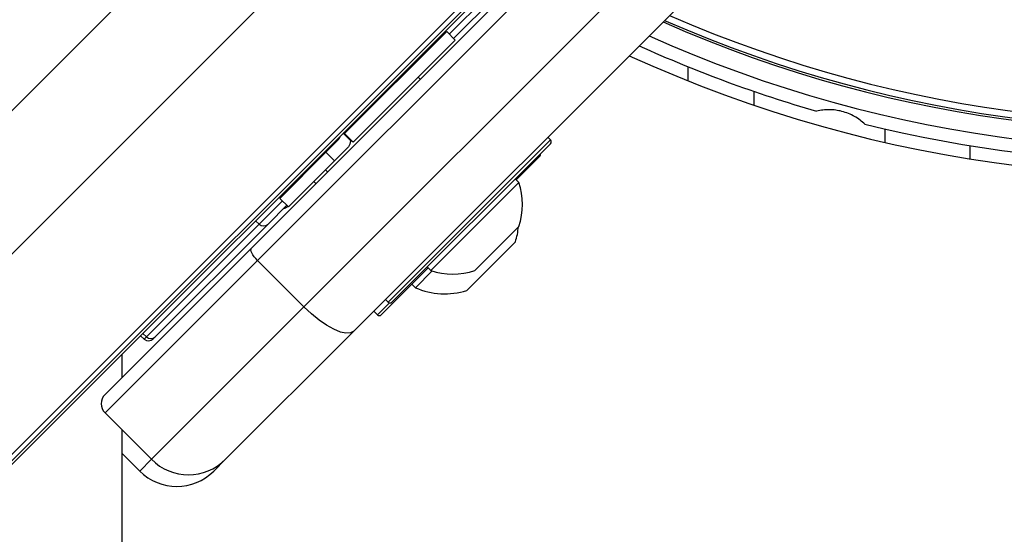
# Model space of a CAD drawing. Header units: millimetres. Extents: x 10 to 13239, y 20 to 10604.
# Tile 65 of 139: x 3859 to 3934, y 7020 to 7060. Entities that reach past the tile are written whole.
import ezdxf

# ---------------------------------------------------------------- set-up
doc = ezdxf.new("R2010")
doc.units = ezdxf.units.MM

msp = doc.modelspace()

# ---------------------------------------------------------------- linework, layer by layer
at = {"color": 8, "linetype": 'Continuous', "lineweight": 25}
for p, q in [((3880.504, 7074.839), (3855.793, 7050.128)), ((3884.551, 7067.96), (3163.31, 6346.718)), ((3891.613, 7058.438), (3898.908, 7065.733)), ((3892.436, 7060.573), (3171.952, 6340.089)), ((3909.844, 7054.862), (3909.844, 7055.94)), ((3886.963, 7037.986), (3899.337, 7050.361)), ((3931.344, 7048.918), (3931.344, 7049.931)), ((3877.12, 7043.946), (3878.885, 7045.711)), ((3877.12, 7043.946), (3876.841, 7044.198)), ((3886.142, 7037.023), (3887.053, 7037.934)), ((3868.524, 7035.35), (3868.245, 7035.602)), ((3868.35, 7035.176), (3868.524, 7035.35)), ((3868.004, 7025.109), (3868.896, 7026.001))]:
    msp.add_line(p, q, dxfattribs=at)
at = {"color": 7, "linetype": 'Continuous', "lineweight": 25}
for p, q in [((3876.527, 7042.117), (3906.514, 7072.104)), ((3906.98, 7071.155), (3876.992, 7041.168)), ((3880.528, 7037.632), (3910.515, 7067.619)), ((3914.311, 7065.758), (3884.324, 7035.771)), ((3898.89, 7065.045), (3891.948, 7058.103)), ((3895.377, 7062.734), (3297.357, 6464.715)), ((3893.906, 7061.539), (3289.468, 6457.101)), ((3891.418, 7058.634), (3883.63, 7050.846)), ((3892.072, 7057.98), (3891.418, 7058.634)), ((3892.072, 7057.98), (3884.284, 7050.192)), ((3889.403, 7054.992), (3889.243, 7055.151)), ((3889.403, 7054.992), (3889.243, 7055.151)), ((3914.844, 7054.071), (3914.844, 7053.014)), ((3884.099, 7050.288), (3883.515, 7050.872)), ((3884.134, 7050.323), (3883.55, 7050.907)), ((3883.63, 7050.846), (3883.624, 7050.839)), ((3884.284, 7050.192), (3883.63, 7050.846)), ((3924.844, 7050.18), (3924.844, 7051.206)), ((3883.144, 7050.36), (3882.207, 7049.423)), ((3884.099, 7050.288), (3884.077, 7050.38)), ((3884.277, 7050.185), (3884.284, 7050.192)), ((3899.337, 7050.078), (3887.246, 7037.986)), ((3899.337, 7050.361), (3899.125, 7050.573)), ((3882.207, 7049.423), (3878.69, 7045.906)), ((3882.207, 7049.423), (3882.862, 7048.769)), ((3882.862, 7048.769), (3883.833, 7049.741)), ((3882.862, 7048.769), (3879.344, 7045.252)), ((3898.516, 7049.115), (3896.721, 7047.32)), ((3882.172, 7048.08), (3882.331, 7047.921)), ((3882.172, 7048.08), (3882.331, 7047.921)), ((3881.28, 7047.188), (3881.439, 7047.029)), ((3881.28, 7047.188), (3881.439, 7047.029)), ((3896.919, 7047.122), (3890.202, 7040.404)), ((3896.919, 7047.122), (3896.65, 7047.391)), ((3878.69, 7045.906), (3879.344, 7045.252)), ((3879.22, 7045.375), (3877.792, 7043.947)), ((3879.291, 7045.305), (3879.273, 7045.287)), ((3868.524, 7035.35), (3877.12, 7043.946)), ((3877.792, 7043.947), (3869.196, 7035.351)), ((3896.916, 7043.767), (3893.557, 7040.408)), ((3896.66, 7042.592), (3892.947, 7038.879)), ((3865.361, 7030.95), (3876.527, 7042.117)), ((3876.992, 7041.168), (3865.361, 7029.536)), ((3876.992, 7041.168), (3880.528, 7037.632)), ((3890.004, 7040.602), (3886.424, 7037.023)), ((3890.309, 7040.37), (3889.027, 7039.088)), ((3889.933, 7040.673), (3890.202, 7040.404)), ((3888.758, 7039.357), (3889.027, 7039.088)), ((3886.751, 7038.198), (3886.963, 7037.986)), ((3868.896, 7026.001), (3880.528, 7037.632)), ((3885.859, 7037.306), (3886.142, 7037.023)), ((3884.324, 7035.771), (3874.553, 7026.001)), ((3868.07, 7035.428), (3868.35, 7035.176)), ((3869.196, 7035.351), (3869.038, 7035.194)), ((3866.663, 7032.253), (3866.662, 7034.019)), ((3865.361, 7029.536), (3868.896, 7026.001)), ((3866.666, 7026.447), (3868.004, 7025.109)), ((3874.553, 7026.001), (3873.661, 7025.109))]:
    msp.add_line(p, q, dxfattribs=at)
at = {"color": 7, "linetype": 'Continuous', "lineweight": 25, "flags": 128}
for points in [[(3876.992, 7041.168), (3876.859, 7041.31), (3876.74, 7041.457), (3876.64, 7041.601), (3876.563, 7041.739), (3876.512, 7041.863), (3876.488, 7041.97), (3876.494, 7042.056), (3876.527, 7042.117)], [(3884.324, 7035.771), (3884.081, 7035.637), (3883.738, 7035.616), (3883.31, 7035.71), (3882.811, 7035.916), (3882.262, 7036.224), (3881.684, 7036.624), (3881.098, 7037.099), (3880.528, 7037.632)], [(3867.002, 6314.695), (3866.981, 6357.528), (3866.96, 6400.361), (3866.939, 6443.194), (3866.918, 6486.027), (3866.897, 6528.861), (3866.877, 6571.694), (3866.856, 6614.527), (3866.836, 6657.36), (3866.816, 6700.193), (3866.796, 6743.026), (3866.776, 6785.859), (3866.756, 6828.693), (3866.736, 6871.526), (3866.717, 6914.359), (3866.697, 6957.192), (3866.678, 7000.025), (3866.665, 7028.232)]]:
    msp.add_lwpolyline(points, dxfattribs=at)
at = {"color": 7, "linetype": 'Continuous', "lineweight": 25}
for centre, radius, start, end in [((3947.344, 7148.642), 101, 245.42677, 24.57323), ((3947.344, 7148.642), 97.598, 246.1724, 313.25023), ((3947.344, 7148.642), 99, 245.85846, 313.55555), ((3947.344, 7148.642), 100, 245.6403, 253.90938), ((3889.296, 7057.927), 1, 289.15807, 315), ((3947.344, 7148.642), 100, 256.09062, 283.90938), ((3899.196, 7050.219), 0.2, 315, 45), ((3898.375, 7049.256), 0.2, 315, 15), ((3879.397, 7048.027), 1, 315, 340.84193), ((3891.874, 7045.45), 5.315, 341.54087, 18.33838), ((3878.919, 7045.64), 0.5, 278.1301, 315), ((3877.455, 7044.3), 0.487, 226.57724, 313.69973), ((3891.268, 7044.271), 5.647, 342.70087, 354.621), ((3891.874, 7045.45), 5.315, 251.66162, 288.45913), ((3891.268, 7044.271), 5.647, 246.61021, 287.29913), ((3887.104, 7038.128), 0.2, 225, 315), ((3886.283, 7037.165), 0.2, 225, 315), ((3868.685, 7035.547), 0.5, 228, 315), ((3868.859, 7035.704), 0.487, 226.57724, 313.69973), ((3866.068, 7030.243), 1, 135, 225), ((3871.725, 7028.829), 4, 225, 315), ((3870.833, 7027.937), 4, 225, 315)]:
    msp.add_arc(centre, radius, start, end, dxfattribs=at)
at = {"color": 8, "linetype": 'Continuous', "lineweight": 25}
for radius, start, end in [(97.434, 246.20971, 313.31122), (96.934, 246.32441, 313.30385)]:
    msp.add_arc((3947.344, 7148.642), radius, start, end, dxfattribs=at)
at = {"color": 7, "linetype": 'Continuous', "lineweight": 25}
for points, knots in [([(3923.305, 7051.575), (3923.187, 7051.679), (3922.95, 7051.889), (3922.528, 7052.161), (3922.06, 7052.388), (3921.572, 7052.549), (3921.079, 7052.644), (3920.593, 7052.678), (3920.1, 7052.655), (3919.787, 7052.592), (3919.628, 7052.56)], [0, 0, 0, 0, 0.125658, 0.254213, 0.380096, 0.510315, 0.625689, 0.744467, 0.870637, 1, 1, 1, 1]), ([(3883.624, 7050.839), (3883.62, 7050.842), (3883.616, 7050.846), (3883.562, 7050.898), (3883.552, 7050.909)], [0, 0, 0, 0, 0.803632, 1, 1, 1, 1]), ([(3883.264, 7050.621), (3883.26, 7050.584), (3883.248, 7050.477), (3883.185, 7050.406), (3883.144, 7050.36)], [0, 0, 0, 0, 0.352331, 1, 1, 1, 1]), ([(3884.099, 7050.288), (3884.055, 7050.127), (3883.998, 7049.919), (3883.863, 7049.774), (3883.833, 7049.741)], [0, 0, 0, 0, 0.774818, 1, 1, 1, 1]), ([(3884.277, 7050.185), (3884.262, 7050.199), (3884.242, 7050.217), (3884.155, 7050.303), (3884.134, 7050.323)], [0, 0, 0, 0, 0.765583, 1, 1, 1, 1])]:
    msp.add_open_spline(points, degree=3, knots=knots, dxfattribs=at)

doc.saveas('drawing.dxf')
